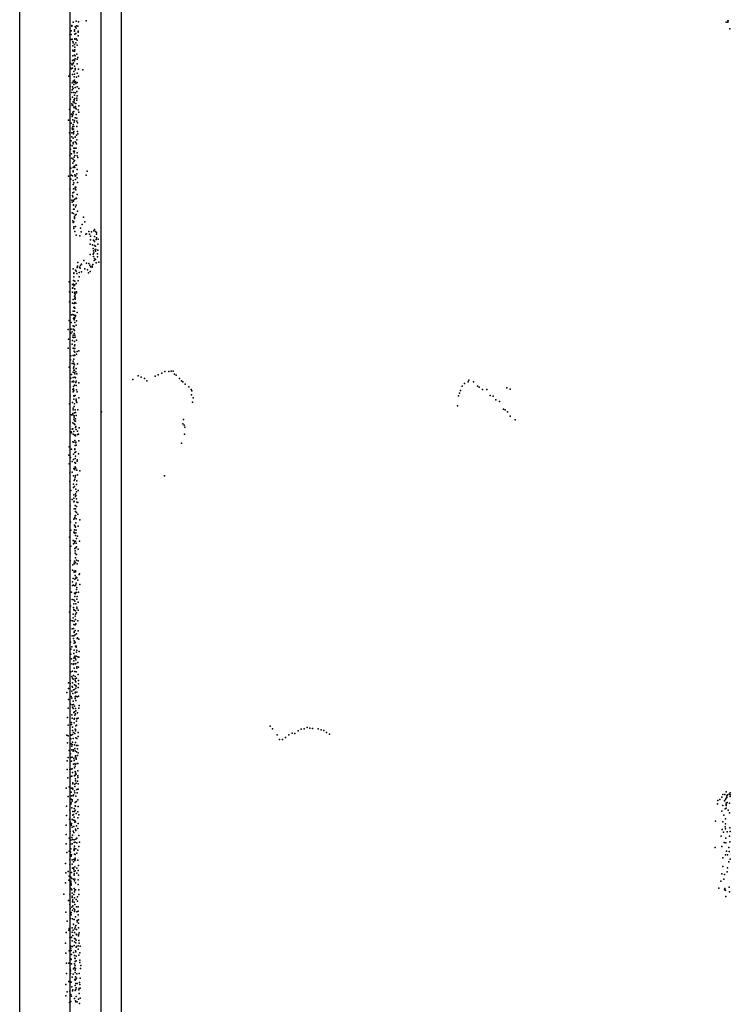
# Model space of a CAD drawing. Extents: x -15849 to -3885, y -12931 to 26984.
# Tile 7 of 21: x -15761 to -11518, y 1348 to 7225. Entities that reach past the tile are written whole.
import ezdxf

# ---------------------------------------------------------------- set-up
doc = ezdxf.new("R2010")
doc.units = 0
for name, color, linetype in [('P', 9, 'continuous'), ('ROOMS', 1, 'continuous'), ('WALLS', 3, 'continuous')]:
    doc.layers.add(name, color=color, linetype=linetype)

msp = doc.modelspace()

# ---------------------------------------------------------------- linework, layer by layer
at = {"layer": 'P'}
for p in [(-15449, 7191), (-15449, 7186), (-15442, 7210), (-15430, 7182), (-15424, 7216), (-15423, 7174), (-15421, 7188), (-15414, 7187), (-15409, 7213), (-15364, 7219), (-11543, 7211), (-11533, 7210), (-11532, 7218), (-11530, 7219), (-11530, 7218), (-15461, 7135), (-15454, 7136), (-15453, 7159), (-15433, 7165), (-15433, 7157), (-15431, 7138), (-15426, 7142), (-15412, 7128), (-15411, 7156), (-15411, 7151), (-11520, 7170), (-15454, 7106), (-15448, 7108), (-15444, 7068), (-15443, 7095), (-15441, 7087), (-15433, 7077), (-15432, 7061), (-15431, 7111), (-15431, 7109), (-15425, 7087), (-15424, 7111), (-15417, 7102), (-15417, 7073), (-15444, 7043), (-15443, 7010), (-15442, 7038), (-15433, 7037), (-15433, 7014), (-15432, 7045), (-15429, 7010), (-15420, 7019), (-15414, 7000), (-15457, 6966), (-15457, 6937), (-15449, 6960), (-15447, 6956), (-15446, 6982), (-15443, 6961), (-15440, 6968), (-15437, 6985), (-15434, 6980), (-15434, 6948), (-15429, 6992), (-15418, 6989), (-15418, 6961), (-15467, 6887), (-15461, 6899), (-15453, 6931), (-15446, 6935), (-15445, 6898), (-15438, 6915), (-15436, 6883), (-15436, 6883), (-15434, 6900), (-15430, 6934), (-15430, 6925), (-15421, 6881), (-15418, 6906), (-15409, 6930), (-15409, 6887), (-15385, 6926), (-15460, 6826), (-15448, 6849), (-15446, 6824), (-15441, 6859), (-15437, 6858), (-15437, 6838), (-15435, 6850), (-15434, 6864), (-15430, 6821), (-15428, 6854), (-15425, 6845), (-15418, 6824), (-15417, 6851), (-15417, 6825), (-15449, 6791), (-15447, 6807), (-15446, 6762), (-15442, 6814), (-15437, 6791), (-15433, 6774), (-15428, 6788), (-15419, 6797), (-15418, 6771), (-15407, 6815), (-15457, 6750), (-15449, 6723), (-15448, 6712), (-15444, 6715), (-15442, 6735), (-15437, 6702), (-15436, 6748), (-15436, 6741), (-15436, 6729), (-15431, 6755), (-15428, 6706), (-15425, 6724), (-15419, 6756), (-15419, 6744), (-15407, 6711), (-15463, 6689), (-15452, 6661), (-15447, 6648), (-15445, 6654), (-15444, 6672), (-15441, 6664), (-15438, 6676), (-15435, 6699), (-15426, 6696), (-15424, 6660), (-15423, 6692), (-15411, 6687), (-15408, 6672), (-15469, 6625), (-15453, 6608), (-15444, 6587), (-15443, 6627), (-15442, 6600), (-15438, 6587), (-15435, 6613), (-15433, 6623), (-15430, 6639), (-15420, 6619), (-15420, 6587), (-15419, 6637), (-15416, 6610), (-15463, 6550), (-15450, 6550), (-15450, 6525), (-15448, 6578), (-15446, 6569), (-15440, 6543), (-15439, 6572), (-15439, 6552), (-15438, 6557), (-15430, 6525), (-15421, 6535), (-15416, 6558), (-15414, 6544), (-15457, 6475), (-15454, 6501), (-15448, 6472), (-15442, 6518), (-15441, 6492), (-15441, 6483), (-15430, 6523), (-15430, 6496), (-15426, 6492), (-15421, 6484), (-15419, 6507), (-15462, 6414), (-15458, 6453), (-15452, 6424), (-15439, 6441), (-15438, 6458), (-15435, 6431), (-15434, 6441), (-15432, 6458), (-15432, 6414), (-15423, 6458), (-15418, 6431), (-15417, 6413), (-15449, 6398), (-15443, 6368), (-15442, 6393), (-15437, 6378), (-15436, 6405), (-15435, 6351), (-15433, 6385), (-15426, 6356), (-15422, 6357), (-15414, 6403), (-15470, 6291), (-15456, 6339), (-15451, 6296), (-15445, 6293), (-15442, 6342), (-15441, 6323), (-15441, 6316), (-15432, 6343), (-15431, 6298), (-15429, 6291), (-15426, 6292), (-15419, 6305), (-15418, 6330), (-15365, 6297), (-15358, 6321), (-15455, 6273), (-15441, 6266), (-15441, 6241), (-15437, 6251), (-15428, 6272), (-15418, 6280), (-15415, 6254), (-15461, 6214), (-15445, 6175), (-15443, 6192), (-15440, 6216), (-15438, 6196), (-15430, 6226), (-15430, 6216), (-15426, 6209), (-15425, 6226), (-15418, 6181), (-15450, 6147), (-15448, 6135), (-15443, 6168), (-15440, 6142), (-15440, 6119), (-15440, 6118), (-15439, 6148), (-15432, 6154), (-15424, 6160), (-15424, 6118), (-15422, 6158), (-15448, 6072), (-15439, 6093), (-15439, 6068), (-15436, 6094), (-15429, 6059), (-15427, 6107), (-15424, 6062), (-15415, 6083), (-15444, 6024), (-15441, 6015), (-15437, 6019), (-15434, 6042), (-15433, 6049), (-15433, 6038), (-15388, 6002), (-15380, 6047), (-15373, 6019), (-15438, 5989), (-15437, 5978), (-15432, 5961), (-15427, 5990), (-15423, 5939), (-15397, 5980), (-15394, 5959), (-15366, 5944), (-15362, 5947), (-15348, 5961), (-15344, 5945), (-15333, 5958), (-15319, 5965), (-15315, 5973), (-15308, 5961), (-15303, 5954), (-15303, 5945), (-15402, 5935), (-15341, 5886), (-15339, 5910), (-15338, 5933), (-15326, 5882), (-15320, 5908), (-15315, 5902), (-15315, 5878), (-15314, 5930), (-15314, 5900), (-15304, 5913), (-15302, 5922), (-15295, 5886), (-15292, 5914), (-15340, 5824), (-15322, 5859), (-15322, 5825), (-15321, 5846), (-15318, 5833), (-15311, 5854), (-15309, 5843), (-15308, 5874), (-15307, 5853), (-15297, 5827), (-15296, 5828), (-15294, 5850), (-15414, 5776), (-15392, 5766), (-15378, 5787), (-15363, 5771), (-15348, 5770), (-15324, 5763), (-15321, 5811), (-15317, 5787), (-15314, 5799), (-15308, 5793), (-15304, 5774), (-15304, 5774), (-15296, 5809), (-15289, 5777), (-15441, 5738), (-15437, 5714), (-15437, 5710), (-15427, 5730), (-15424, 5723), (-15420, 5710), (-15417, 5746), (-15416, 5753), (-15405, 5715), (-15403, 5748), (-15400, 5741), (-15397, 5757), (-15392, 5720), (-15372, 5738), (-15356, 5731), (-15350, 5714), (-15343, 5759), (-15341, 5722), (-15339, 5749), (-15329, 5754), (-15329, 5748), (-15465, 5660), (-15445, 5644), (-15440, 5669), (-15439, 5646), (-15438, 5691), (-15438, 5691), (-15432, 5664), (-15423, 5651), (-15411, 5666), (-15405, 5691), (-15464, 5601), (-15446, 5599), (-15445, 5622), (-15444, 5624), (-15438, 5637), (-15434, 5618), (-15433, 5593), (-15432, 5618), (-15432, 5598), (-15431, 5642), (-15429, 5586), (-15421, 5601), (-15421, 5595), (-15464, 5541), (-15445, 5532), (-15441, 5554), (-15436, 5531), (-15434, 5575), (-15431, 5576), (-15431, 5560), (-15431, 5536), (-15429, 5567), (-15429, 5557), (-15426, 5533), (-15460, 5480), (-15441, 5486), (-15437, 5507), (-15435, 5509), (-15433, 5486), (-15431, 5503), (-15417, 5478), (-15466, 5429), (-15454, 5418), (-15452, 5463), (-15444, 5466), (-15439, 5441), (-15436, 5462), (-15436, 5433), (-15435, 5447), (-15433, 5441), (-15432, 5446), (-15431, 5418), (-15428, 5455), (-15427, 5460), (-15421, 5427), (-15471, 5376), (-15458, 5357), (-15455, 5351), (-15453, 5377), (-15447, 5361), (-15442, 5398), (-15441, 5397), (-15441, 5378), (-15438, 5395), (-15438, 5376), (-15436, 5394), (-15435, 5352), (-15433, 5369), (-15423, 5402), (-15469, 5318), (-15445, 5309), (-15443, 5330), (-15441, 5341), (-15437, 5328), (-15434, 5304), (-15432, 5341), (-15430, 5329), (-15421, 5312), (-15471, 5264), (-15448, 5288), (-15441, 5264), (-15436, 5247), (-15435, 5262), (-15434, 5278), (-15433, 5278), (-15432, 5285), (-15432, 5241), (-15431, 5263), (-15417, 5244), (-15408, 5248), (-15458, 5195), (-15455, 5218), (-15441, 5220), (-15441, 5187), (-15438, 5198), (-15438, 5174), (-15433, 5222), (-15431, 5220), (-15421, 5228), (-15466, 5150), (-15448, 5172), (-15442, 5121), (-15439, 5144), (-15438, 5153), (-15438, 5132), (-15437, 5170), (-15435, 5118), (-15433, 5165), (-15433, 5132), (-15425, 5122), (-15424, 5142), (-15415, 5171), (-14913, 5115), (-14894, 5124), (-14871, 5124), (-14857, 5127), (-14845, 5127), (-15456, 5085), (-15451, 5107), (-15447, 5063), (-15442, 5067), (-15441, 5089), (-15440, 5067), (-15437, 5063), (-15431, 5111), (-15431, 5092), (-15427, 5088), (-15426, 5059), (-15424, 5068), (-15420, 5111), (-15407, 5058), (-15086, 5078), (-15054, 5100), (-15036, 5091), (-15016, 5083), (-15002, 5069), (-14952, 5098), (-14934, 5106), (-14836, 5109), (-14827, 5103), (-14807, 5083), (-14794, 5070), (-14786, 5064), (-13084, 5064), (-13079, 5074), (-13052, 5064), (-15459, 5034), (-15443, 5018), (-15442, 5004), (-15440, 5036), (-15440, 5021), (-15440, 5005), (-15437, 5011), (-15433, 5044), (-15423, 5042), (-15422, 5016), (-15418, 5004), (-14774, 5049), (-14751, 5033), (-14738, 5018), (-14733, 5009), (-13135, 4996), (-13129, 5011), (-13120, 5038), (-13106, 5053), (-13028, 5037), (-13018, 5031), (-12997, 5017), (-12972, 5018), (-12853, 5028), (-12833, 5020), (-15459, 4979), (-15445, 4939), (-15438, 4980), (-15437, 4960), (-15436, 4978), (-15430, 4982), (-15424, 4959), (-15423, 4951), (-15422, 4943), (-15419, 4940), (-15408, 4968), (-14736, 4986), (-14730, 4941), (-14725, 4968), (-13140, 4980), (-12952, 4981), (-12934, 4978), (-12918, 4955), (-12897, 4946), (-15463, 4931), (-15442, 4896), (-15441, 4907), (-15435, 4916), (-15434, 4931), (-15434, 4879), (-15429, 4896), (-15427, 4881), (-15413, 4896), (-15272, 4884), (-13146, 4919), (-12873, 4900), (-12863, 4896), (-12849, 4885), (-15460, 4823), (-15452, 4866), (-15443, 4875), (-15443, 4867), (-15438, 4841), (-15436, 4861), (-15435, 4853), (-15434, 4830), (-15428, 4828), (-15427, 4843), (-15423, 4862), (-14783, 4839), (-12832, 4859), (-12803, 4837), (-15453, 4764), (-15447, 4780), (-15444, 4782), (-15443, 4818), (-15437, 4767), (-15436, 4812), (-15432, 4809), (-15428, 4791), (-15425, 4796), (-15423, 4779), (-15416, 4769), (-15406, 4788), (-14787, 4812), (-14779, 4805), (-14775, 4793), (-15451, 4759), (-15444, 4705), (-15441, 4750), (-15438, 4704), (-15433, 4745), (-15431, 4713), (-15430, 4746), (-15429, 4745), (-15427, 4741), (-15426, 4703), (-15415, 4749), (-15409, 4750), (-15408, 4712), (-14777, 4750), (-15466, 4675), (-15452, 4661), (-15432, 4663), (-15432, 4659), (-15429, 4684), (-15428, 4644), (-15426, 4645), (-15425, 4699), (-15424, 4686), (-14794, 4698), (-15467, 4625), (-15457, 4611), (-15447, 4588), (-15440, 4631), (-15439, 4599), (-15431, 4641), (-15429, 4605), (-15427, 4619), (-15418, 4598), (-15417, 4590), (-15409, 4633), (-15465, 4573), (-15438, 4545), (-15433, 4545), (-15433, 4540), (-15432, 4582), (-15430, 4556), (-15428, 4577), (-15426, 4548), (-15422, 4535), (-15420, 4535), (-15401, 4532), (-15461, 4520), (-15461, 4469), (-15447, 4525), (-15439, 4503), (-15435, 4474), (-15431, 4483), (-15430, 4494), (-15428, 4505), (-15419, 4473), (-15415, 4509), (-14896, 4502), (-15455, 4415), (-15440, 4453), (-15439, 4432), (-15434, 4439), (-15426, 4423), (-15421, 4451), (-15411, 4415), (-15447, 4360), (-15438, 4389), (-15438, 4368), (-15435, 4351), (-15428, 4394), (-15427, 4379), (-15425, 4385), (-15421, 4407), (-15421, 4364), (-15460, 4324), (-15438, 4347), (-15436, 4306), (-15429, 4326), (-15428, 4306), (-15421, 4320), (-15419, 4344), (-15413, 4343), (-15460, 4276), (-15438, 4243), (-15434, 4249), (-15431, 4254), (-15430, 4264), (-15428, 4265), (-15427, 4290), (-15424, 4245), (-15422, 4284), (-15413, 4274), (-15401, 4240), (-15457, 4225), (-15456, 4177), (-15434, 4180), (-15433, 4208), (-15430, 4201), (-15430, 4200), (-15427, 4195), (-15426, 4221), (-15423, 4177), (-15412, 4201), (-15463, 4136), (-15442, 4116), (-15438, 4166), (-15435, 4165), (-15433, 4160), (-15427, 4146), (-15425, 4162), (-15421, 4128), (-15415, 4142), (-15456, 4083), (-15439, 4096), (-15433, 4112), (-15433, 4102), (-15432, 4069), (-15428, 4112), (-15425, 4073), (-15424, 4100), (-15422, 4078), (-15412, 4064), (-15404, 4112), (-15460, 4041), (-15460, 3997), (-15430, 4054), (-15429, 4040), (-15427, 4012), (-15423, 4032), (-15422, 3999), (-15421, 4033), (-15445, 3939), (-15444, 3970), (-15435, 3980), (-15434, 3992), (-15434, 3976), (-15427, 3984), (-15418, 3976), (-15411, 3994), (-15441, 3889), (-15436, 3933), (-15435, 3928), (-15431, 3932), (-15431, 3886), (-15430, 3907), (-15427, 3935), (-15427, 3929), (-15426, 3892), (-15423, 3897), (-15420, 3893), (-15405, 3913), (-15403, 3917), (-15445, 3870), (-15445, 3848), (-15439, 3850), (-15431, 3845), (-15425, 3851), (-15423, 3861), (-15421, 3824), (-15420, 3836), (-15414, 3879), (-15402, 3854), (-15451, 3808), (-15448, 3764), (-15434, 3802), (-15432, 3781), (-15429, 3798), (-15425, 3805), (-15422, 3805), (-15419, 3766), (-15418, 3781), (-15410, 3807), (-15458, 3726), (-15439, 3717), (-15438, 3739), (-15437, 3761), (-15437, 3704), (-15431, 3753), (-15426, 3739), (-15419, 3719), (-15419, 3710), (-15411, 3748), (-15464, 3688), (-15442, 3654), (-15441, 3676), (-15435, 3701), (-15429, 3664), (-15428, 3676), (-15428, 3645), (-15427, 3697), (-15422, 3684), (-15411, 3700), (-15456, 3638), (-15448, 3589), (-15446, 3637), (-15440, 3590), (-15437, 3615), (-15436, 3634), (-15429, 3612), (-15427, 3615), (-15425, 3619), (-15413, 3637), (-15448, 3547), (-15440, 3532), (-15437, 3548), (-15436, 3570), (-15435, 3566), (-15430, 3553), (-15429, 3578), (-15422, 3558), (-15418, 3532), (-15416, 3535), (-15411, 3576), (-15408, 3528), (-15457, 3510), (-15456, 3468), (-15450, 3481), (-15436, 3517), (-15436, 3503), (-15432, 3505), (-15430, 3509), (-15428, 3486), (-15424, 3486), (-15424, 3479), (-15456, 3438), (-15452, 3410), (-15437, 3442), (-15437, 3413), (-15435, 3462), (-15433, 3421), (-15432, 3426), (-15427, 3414), (-15424, 3425), (-15421, 3450), (-15419, 3462), (-15414, 3422), (-15407, 3420), (-15406, 3454), (-15449, 3380), (-15449, 3379), (-15439, 3376), (-15438, 3397), (-15437, 3379), (-15435, 3355), (-15427, 3380), (-15426, 3403), (-15425, 3382), (-15420, 3362), (-15420, 3355), (-15413, 3387), (-15409, 3360), (-15455, 3332), (-15449, 3305), (-15446, 3295), (-15445, 3336), (-15440, 3311), (-15432, 3334), (-15429, 3304), (-15424, 3333), (-15422, 3295), (-15411, 3316), (-15469, 3266), (-15469, 3233), (-15460, 3263), (-15447, 3244), (-15445, 3267), (-15445, 3240), (-15442, 3288), (-15434, 3255), (-15430, 3291), (-15430, 3281), (-15426, 3251), (-15426, 3234), (-15425, 3272), (-15423, 3246), (-15412, 3238), (-15409, 3280), (-15409, 3260), (-15479, 3209), (-15453, 3184), (-15449, 3216), (-15449, 3175), (-15443, 3202), (-15439, 3224), (-15434, 3227), (-15430, 3207), (-15429, 3183), (-15428, 3211), (-15426, 3186), (-15419, 3210), (-15417, 3183), (-15410, 3186), (-15470, 3167), (-15458, 3140), (-15448, 3135), (-15446, 3122), (-15442, 3158), (-15439, 3137), (-15433, 3128), (-15430, 3173), (-15425, 3161), (-15408, 3116), (-15405, 3131), (-15476, 3060), (-15472, 3115), (-15449, 3076), (-15441, 3114), (-15437, 3089), (-15433, 3094), (-15432, 3073), (-15428, 3114), (-15427, 3082), (-15425, 3099), (-15415, 3087), (-15472, 3013), (-15452, 3029), (-15451, 3018), (-15448, 3056), (-15445, 3002), (-15436, 3052), (-15436, 3049), (-15435, 3027), (-15433, 3054), (-15425, 3010), (-15421, 3037), (-15421, 3013), (-15420, 3054), (-15419, 3051), (-15411, 3056), (-14266, 3007), (-14045, 2999), (-15480, 2955), (-15471, 2950), (-15454, 2955), (-15445, 2981), (-15445, 2959), (-15440, 2970), (-15432, 2964), (-15429, 2989), (-15428, 2980), (-15427, 2987), (-15412, 2970), (-15411, 2947), (-14251, 2991), (-14223, 2957), (-14173, 2940), (-14154, 2957), (-14134, 2966), (-14118, 2964), (-14098, 2980), (-14080, 2989), (-14063, 2991), (-14028, 2995), (-14012, 2993), (-13978, 2992), (-13961, 2985), (-13945, 2982), (-13930, 2970), (-13912, 2960), (-15475, 2909), (-15455, 2933), (-15453, 2902), (-15449, 2889), (-15448, 2899), (-15445, 2913), (-15442, 2935), (-15433, 2897), (-15427, 2911), (-15425, 2938), (-15421, 2893), (-15420, 2935), (-15413, 2893), (-14210, 2928), (-14192, 2929), (-15466, 2863), (-15457, 2843), (-15450, 2867), (-15448, 2822), (-15442, 2858), (-15440, 2866), (-15431, 2874), (-15429, 2861), (-15428, 2825), (-15427, 2831), (-15421, 2854), (-15415, 2873), (-15415, 2832), (-15411, 2848), (-15478, 2800), (-15471, 2820), (-15456, 2820), (-15452, 2799), (-15440, 2780), (-15438, 2817), (-15436, 2802), (-15435, 2805), (-15431, 2783), (-15429, 2770), (-15427, 2780), (-15423, 2817), (-15423, 2810), (-15418, 2785), (-15414, 2785), (-15477, 2749), (-15461, 2749), (-15457, 2708), (-15454, 2751), (-15450, 2710), (-15449, 2709), (-15448, 2754), (-15446, 2731), (-15433, 2760), (-15433, 2712), (-15430, 2738), (-15429, 2716), (-15427, 2730), (-15423, 2722), (-15414, 2741), (-15413, 2712), (-15473, 2699), (-15465, 2645), (-15444, 2669), (-15444, 2664), (-15432, 2647), (-15431, 2662), (-15428, 2693), (-15428, 2681), (-15424, 2668), (-15416, 2680), (-15413, 2701), (-15412, 2663), (-15484, 2637), (-15472, 2588), (-15454, 2614), (-15452, 2637), (-15452, 2591), (-15446, 2638), (-15444, 2632), (-15441, 2592), (-15439, 2597), (-15433, 2621), (-15431, 2609), (-15426, 2589), (-15420, 2629), (-15417, 2610), (-15411, 2632), (-11562, 2599), (-11550, 2599), (-11543, 2616), (-11539, 2592), (-11539, 2590), (-11534, 2598), (-11524, 2602), (-11519, 2598), (-11518, 2609), (-11518, 2587), (-15482, 2530), (-15455, 2543), (-15454, 2572), (-15453, 2550), (-15448, 2568), (-15447, 2561), (-15430, 2553), (-15429, 2532), (-15428, 2555), (-15428, 2531), (-15422, 2558), (-15414, 2568), (-15412, 2528), (-11594, 2545), (-11592, 2565), (-11580, 2570), (-11569, 2583), (-11562, 2534), (-11552, 2563), (-11546, 2570), (-11544, 2577), (-11543, 2534), (-11542, 2549), (-11542, 2541), (-11538, 2582), (-11537, 2552), (-11522, 2549), (-15481, 2475), (-15461, 2506), (-15459, 2489), (-15450, 2521), (-15444, 2499), (-15443, 2477), (-15439, 2481), (-15436, 2517), (-15433, 2499), (-15429, 2507), (-15423, 2486), (-15413, 2497), (-15407, 2478), (-11569, 2500), (-11556, 2476), (-11549, 2514), (-11542, 2519), (-11530, 2506), (-11522, 2490), (-15484, 2417), (-15463, 2452), (-15459, 2434), (-15454, 2419), (-15451, 2426), (-15451, 2416), (-15448, 2451), (-15439, 2446), (-15436, 2465), (-15431, 2445), (-15431, 2435), (-15427, 2437), (-15421, 2413), (-15413, 2460), (-15412, 2427), (-11606, 2440), (-11562, 2436), (-11546, 2454), (-11546, 2425), (-15483, 2361), (-15460, 2379), (-15447, 2404), (-15445, 2357), (-15441, 2381), (-15438, 2373), (-15437, 2409), (-15428, 2392), (-15425, 2385), (-15414, 2396), (-15408, 2355), (-11572, 2352), (-11566, 2391), (-11558, 2376), (-11549, 2407), (-11546, 2394), (-11536, 2378), (-11523, 2352), (-11521, 2401), (-11518, 2379), (-15484, 2306), (-15465, 2340), (-15458, 2303), (-15457, 2303), (-15455, 2328), (-15449, 2343), (-15447, 2306), (-15446, 2332), (-15435, 2329), (-15435, 2313), (-15430, 2316), (-15425, 2334), (-15420, 2340), (-15420, 2311), (-15404, 2315), (-11555, 2314), (-11544, 2340), (-11544, 2311), (-11521, 2318), (-15480, 2253), (-15466, 2261), (-15459, 2242), (-15457, 2255), (-15456, 2276), (-15451, 2239), (-15436, 2279), (-15436, 2265), (-15435, 2271), (-15434, 2243), (-15433, 2291), (-15430, 2241), (-15426, 2275), (-15419, 2249), (-15414, 2268), (-15408, 2289), (-11609, 2283), (-11568, 2290), (-11547, 2240), (-11540, 2261), (-11534, 2240), (-11526, 2284), (-11524, 2259), (-15487, 2188), (-15462, 2209), (-15461, 2183), (-15454, 2232), (-15448, 2210), (-15448, 2184), (-15439, 2197), (-15438, 2211), (-15432, 2206), (-15429, 2220), (-15429, 2213), (-15414, 2208), (-15410, 2176), (-11562, 2222), (-11526, 2198), (-11519, 2214), (-15486, 2132), (-15471, 2141), (-15451, 2134), (-15446, 2160), (-15441, 2163), (-15438, 2154), (-15436, 2140), (-15436, 2126), (-15435, 2143), (-15435, 2119), (-15432, 2169), (-15429, 2145), (-15419, 2160), (-15419, 2131), (-15411, 2147), (-15410, 2118), (-11569, 2127), (-11563, 2171), (-11552, 2122), (-11536, 2139), (-11534, 2163), (-15487, 2073), (-15467, 2088), (-15465, 2112), (-15456, 2107), (-15455, 2083), (-15455, 2077), (-15454, 2067), (-15454, 2058), (-15450, 2098), (-15439, 2095), (-15433, 2085), (-15432, 2095), (-15427, 2072), (-15411, 2090), (-15411, 2063), (-11574, 2082), (-11557, 2095), (-15497, 2004), (-15462, 2002), (-15457, 2040), (-15451, 2034), (-15450, 2030), (-15447, 2010), (-15438, 2003), (-15436, 2039), (-15433, 2019), (-15432, 2029), (-15427, 2031), (-15408, 2030), (-15408, 2003), (-11587, 2041), (-11553, 2030), (-11551, 2038), (-11546, 2028), (-11524, 2047), (-11523, 2019), (-15470, 1967), (-15461, 1943), (-15447, 1994), (-15447, 1986), (-15446, 1961), (-15446, 1960), (-15443, 1972), (-15436, 1957), (-15433, 1983), (-15431, 1944), (-15423, 1973), (-15416, 1989), (-15416, 1963), (-11544, 1991), (-15485, 1898), (-15460, 1919), (-15457, 1889), (-15454, 1896), (-15453, 1881), (-15450, 1927), (-15446, 1909), (-15444, 1935), (-15437, 1920), (-15434, 1901), (-15431, 1911), (-15422, 1929), (-15420, 1899), (-15412, 1930), (-15412, 1881), (-15411, 1904), (-15478, 1844), (-15458, 1860), (-15446, 1857), (-15440, 1823), (-15439, 1825), (-15435, 1853), (-15427, 1869), (-15427, 1869), (-15418, 1848), (-15417, 1840), (-15410, 1852), (-15409, 1831), (-15484, 1777), (-15468, 1791), (-15465, 1801), (-15447, 1804), (-15447, 1779), (-15441, 1790), (-15433, 1776), (-15431, 1799), (-15429, 1807), (-15425, 1818), (-15423, 1767), (-15422, 1794), (-15410, 1804), (-15410, 1764), (-15405, 1775), (-15488, 1713), (-15462, 1746), (-15452, 1749), (-15452, 1746), (-15447, 1727), (-15444, 1758), (-15433, 1741), (-15433, 1720), (-15429, 1738), (-15425, 1714), (-15424, 1730), (-15421, 1763), (-15410, 1756), (-15407, 1729), (-15406, 1712), (-15485, 1652), (-15465, 1667), (-15456, 1694), (-15455, 1682), (-15454, 1669), (-15446, 1693), (-15439, 1657), (-15436, 1698), (-15427, 1667), (-15426, 1660), (-15423, 1688), (-15421, 1692), (-15412, 1676), (-15411, 1697), (-15402, 1654), (-15399, 1694), (-15481, 1594), (-15467, 1594), (-15456, 1618), (-15453, 1615), (-15452, 1644), (-15451, 1589), (-15433, 1639), (-15433, 1589), (-15432, 1622), (-15430, 1621), (-15430, 1603), (-15424, 1635), (-15424, 1608), (-15408, 1640), (-15402, 1611), (-15401, 1597), (-15481, 1532), (-15459, 1558), (-15459, 1554), (-15458, 1547), (-15457, 1531), (-15440, 1559), (-15434, 1567), (-15429, 1579), (-15429, 1551), (-15429, 1538), (-15427, 1561), (-15420, 1529), (-15406, 1532), (-15398, 1562), (-15395, 1580), (-15467, 1483), (-15454, 1479), (-15447, 1510), (-15442, 1528), (-15431, 1496), (-15430, 1492), (-15427, 1512), (-15426, 1498), (-15425, 1471), (-15421, 1503), (-15418, 1471), (-15404, 1478), (-15400, 1504), (-15485, 1465), (-15477, 1421), (-15461, 1425), (-15450, 1452), (-15446, 1428), (-15444, 1433), (-15430, 1460), (-15430, 1429), (-15425, 1436), (-15423, 1445), (-15407, 1433), (-15406, 1442), (-15406, 1412), (-15401, 1465), (-15400, 1444), (-15486, 1399), (-15463, 1358), (-15456, 1406), (-15455, 1365), (-15452, 1396), (-15433, 1383), (-15427, 1369), (-15425, 1362), (-15424, 1394), (-15418, 1363), (-15410, 1379), (-15403, 1352), (-15400, 1385)]:
    msp.add_point(p, dxfattribs=at)
at = {"layer": 'ROOMS'}
for points in [[(-15321.8, 7275.4), (-15461.1, 7275.4), (-15461.1, 7275.4), (-15461.1, -2742.2), (-15274.4, -2742.2), (-15274.4, 9140.4), (-15321.8, 9140.4), (-15321.8, 7275.4)], [(-7198.2, -2742.2), (-7198.2, 541.5), (-7198.2, 541.5), (-7198.2, 9140.4), (-11000.4, 9140.4), (-12373.8, 9140.4), (-13796.7, 9140.4), (-15154.4, 9140.4), (-15154.4, -2742.2), (-11393.4, -2742.2), (-7198.2, -2742.2)]]:
    msp.add_lwpolyline(points, dxfattribs=at)
at = {"layer": 'WALLS'}
for points in [[(-15154.4, 9140.4), (-15154.4, -2742.2), (-15214.4, -2802.2), (-15274.4, -2742.2), (-15274.4, 9140.4), (-15214.4, 9200.4)], [(-15761.1, -2802.2), (-15761.1, 7575.4), (-15611.1, 7425.4), (-15461.1, 7275.4), (-15461.1, -2742.2), (-15611.1, -2802.2)]]:
    msp.add_lwpolyline(points, dxfattribs=at)

doc.saveas('drawing.dxf')
